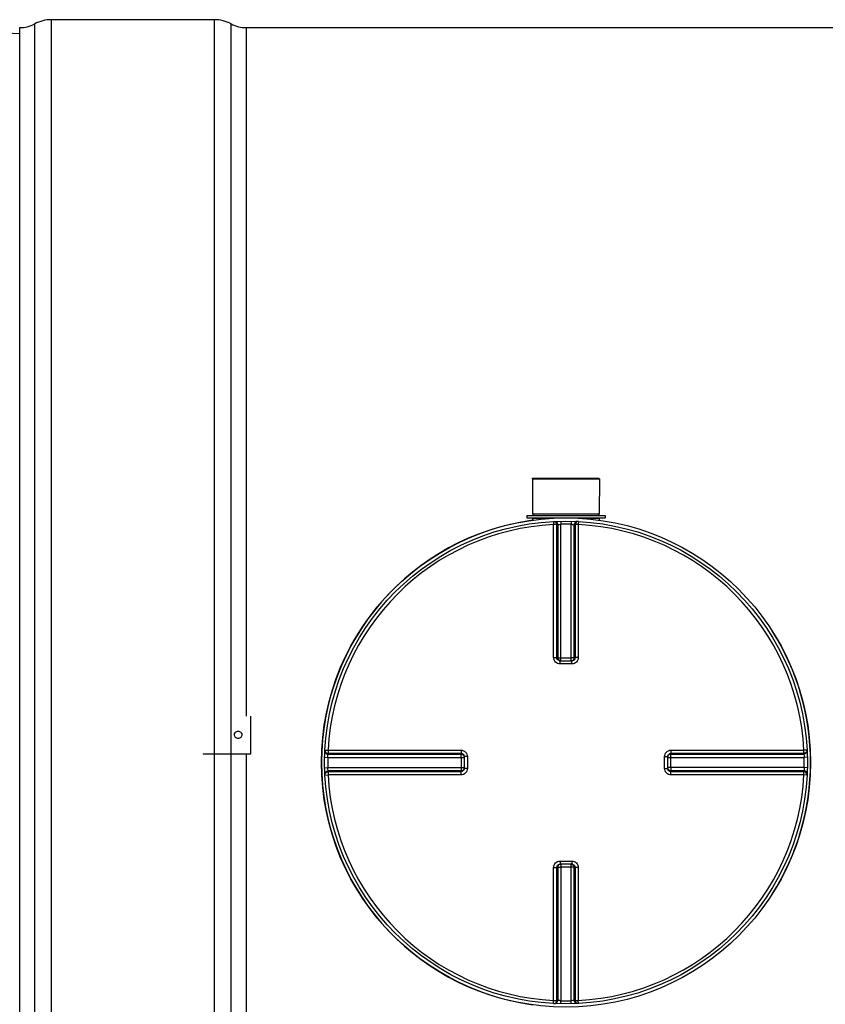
# Model space of a CAD drawing. Header units: millimetres. Extents: x 0 to 297, y 0 to 210.
# Tile 4 of 26: x 53 to 79, y 80 to 111. Entities that reach past the tile are written whole.
import ezdxf

# ---------------------------------------------------------------- set-up
doc = ezdxf.new("R2010")
doc.units = ezdxf.units.MM
doc.header["$LTSCALE"] = 16.335
doc.layers.get('0').update_dxf_attribs({"linetype": 'CONTINUOUS'})
for name, color, linetype in [('01_GLOBAL', 7, 'CONTINUOUS'), ('08_SURFACES', 7, 'CONTINUOUS'), ('AXES_REF', 7, 'CONTINUOUS')]:
    doc.layers.add(name, color=color, linetype=linetype)

msp = doc.modelspace()

# ---------------------------------------------------------------- linework, layer by layer
at = {"color": 9, "linetype": 'Continuous'}
for p, q in [((53.8, 63.869), (53.8, 110.385)), ((54.329, 63.737), (54.329, 110.517)), ((59.459, 63.737), (59.459, 110.517)), ((59.988, 63.869), (59.988, 110.385)), ((60.459, 110.267), (60.459, 88.589)), ((69.479, 94.817), (70.144, 94.817)), ((70.136, 94.717), (70.141, 94.619)), ((70.141, 90.431), (70.141, 94.619)), ((70.24, 90.43), (70.24, 94.617)), ((70.268, 94.619), (70.268, 90.428)), ((70.366, 94.725), (70.368, 94.628)), ((70.368, 90.33), (70.368, 94.628)), ((70.693, 94.725), (70.691, 94.628)), ((70.691, 90.33), (70.691, 94.628)), ((70.79, 90.428), (70.79, 94.619)), ((70.818, 94.617), (70.818, 90.43)), ((70.915, 94.817), (71.579, 94.817)), ((70.923, 94.717), (70.918, 94.619)), ((70.918, 94.619), (70.918, 90.431)), ((70.24, 90.43), (70.268, 90.428)), ((70.343, 90.231), (70.343, 90.33)), ((70.529, 90.231), (70.343, 90.231)), ((70.368, 90.427), (70.691, 90.427)), ((70.716, 90.231), (70.529, 90.231)), ((70.716, 90.231), (70.716, 90.33)), ((70.79, 90.428), (70.818, 90.43)), ((62.94, 87.52), (63.037, 87.515)), ((63.037, 87.515), (67.225, 87.515)), ((63.037, 87.515), (63.207, 87.515)), ((65.373, 87.515), (65.483, 87.515)), ((73.834, 87.515), (78.022, 87.515)), ((78.119, 87.52), (78.022, 87.515)), ((59.109, 87.409), (59.109, 87.402)), ((60.459, 87.402), (60.459, 63.987)), ((62.931, 87.291), (63.029, 87.289)), ((63.029, 87.289), (67.326, 87.289)), ((63.038, 87.388), (67.228, 87.388)), ((63.039, 87.416), (67.226, 87.416)), ((67.228, 87.388), (67.226, 87.416)), ((67.229, 87.289), (67.229, 86.965)), ((67.425, 87.314), (67.326, 87.314)), ((67.425, 87.314), (67.425, 86.94)), ((73.634, 87.314), (73.733, 87.314)), ((73.634, 86.94), (73.634, 87.314)), ((73.733, 87.289), (78.03, 87.289)), ((73.829, 86.965), (73.829, 87.289)), ((73.833, 87.416), (73.83, 87.388)), ((73.83, 87.388), (78.021, 87.388)), ((73.833, 87.416), (78.02, 87.416)), ((78.128, 87.291), (78.03, 87.289)), ((62.931, 86.963), (63.029, 86.965)), ((63.029, 86.965), (67.326, 86.965)), ((67.228, 86.866), (63.038, 86.866)), ((67.226, 86.838), (63.039, 86.838)), ((67.226, 86.838), (67.228, 86.866)), ((67.425, 86.94), (67.326, 86.94)), ((73.634, 86.94), (73.733, 86.94)), ((78.03, 86.965), (73.733, 86.965)), ((73.83, 86.866), (73.833, 86.838)), ((78.021, 86.866), (73.83, 86.866)), ((78.02, 86.838), (73.833, 86.838)), ((78.128, 86.963), (78.03, 86.965)), ((62.94, 86.733), (63.037, 86.738)), ((67.225, 86.738), (63.037, 86.738)), ((65.372, 86.738), (65.147, 86.738)), ((66.021, 86.739), (65.807, 86.738)), ((78.022, 86.738), (73.834, 86.738)), ((78.119, 86.733), (78.022, 86.738)), ((70.343, 84.022), (70.343, 83.924)), ((70.343, 84.022), (70.529, 84.022)), ((70.529, 84.022), (70.716, 84.022)), ((70.716, 84.022), (70.716, 83.924)), ((70.141, 79.634), (70.141, 83.822)), ((70.268, 83.826), (70.24, 83.823)), ((70.24, 79.637), (70.24, 83.823)), ((70.268, 83.826), (70.268, 79.635)), ((70.368, 83.924), (70.368, 79.626)), ((70.691, 83.827), (70.368, 83.827)), ((70.691, 79.626), (70.691, 83.924)), ((70.79, 79.635), (70.79, 83.826)), ((70.818, 83.823), (70.79, 83.826)), ((70.818, 83.823), (70.818, 79.637)), ((70.918, 83.822), (70.918, 79.634)), ((70.136, 79.537), (70.141, 79.634)), ((70.366, 79.529), (70.368, 79.626)), ((70.693, 79.529), (70.691, 79.626)), ((70.923, 79.537), (70.918, 79.634))]:
    msp.add_line(p, q, dxfattribs=at)
at = {"color": 7, "linetype": 'Continuous'}
for p, q in [((59.459, 110.517), (54.329, 110.517)), ((53.329, 110.067), (52.189, 110.127)), ((53.329, 63.987), (53.329, 110.267)), ((60.459, 110.267), (123.62, 110.267)), ((69.474, 96.057), (69.479, 94.957)), ((69.474, 96.057), (71.584, 96.057)), ((71.584, 96.057), (71.579, 94.957)), ((69.299, 94.907), (69.299, 94.827)), ((69.299, 94.907), (71.759, 94.907)), ((69.479, 94.957), (69.529, 94.907)), ((69.479, 94.957), (71.579, 94.957)), ((71.579, 94.957), (71.529, 94.907)), ((71.759, 94.907), (71.759, 94.827)), ((69.299, 94.827), (71.759, 94.827)), ((69.479, 94.817), (69.479, 94.755)), ((71.579, 94.817), (71.579, 94.755)), ((70.343, 90.33), (70.334, 90.331)), ((70.343, 90.33), (70.716, 90.33)), ((70.725, 90.331), (70.716, 90.33)), ((67.326, 87.323), (67.326, 87.323)), ((67.326, 87.323), (67.326, 87.314)), ((67.326, 87.314), (67.326, 86.94)), ((73.733, 87.314), (73.733, 87.323)), ((73.733, 86.94), (73.733, 87.314)), ((67.326, 86.94), (67.326, 86.931)), ((67.326, 86.931), (67.326, 86.931)), ((73.733, 86.931), (73.733, 86.94)), ((70.334, 83.923), (70.343, 83.924)), ((70.716, 83.924), (70.343, 83.924)), ((70.716, 83.924), (70.725, 83.923))]:
    msp.add_line(p, q, dxfattribs=at)
at = {"color": 3, "linetype": 'Continuous'}
msp.add_line((59.109, 87.402), (60.607, 87.402), dxfattribs=at)
at = {"color": 9, "linetype": 'Continuous'}
for points in [[(63.691, 87.515), (63.844, 87.515), (63.992, 87.515), (64.135, 87.515), (64.275, 87.515), (64.41, 87.515), (64.542, 87.515), (64.669, 87.515), (64.793, 87.515), (64.914, 87.515), (65.032, 87.515), (65.148, 87.515), (65.373, 87.515)], [(65.915, 87.515), (66.022, 87.515), (66.131, 87.515)], [(66.241, 87.515), (66.352, 87.515), (66.466, 87.515)], [(66.582, 87.515), (66.702, 87.515), (66.826, 87.515), (66.954, 87.516), (67.087, 87.516), (67.225, 87.515)], [(65.147, 86.738), (65.031, 86.738), (64.914, 86.738), (64.793, 86.738), (64.668, 86.738), (64.541, 86.738), (64.41, 86.738), (64.274, 86.738), (64.135, 86.738), (63.991, 86.738), (63.843, 86.738), (63.691, 86.738), (63.534, 86.738), (63.373, 86.738), (63.207, 86.738)], [(65.699, 86.738), (65.591, 86.738), (65.482, 86.738)], [(67.225, 86.738), (67.087, 86.738), (66.954, 86.738), (66.825, 86.738), (66.701, 86.739), (66.581, 86.738), (66.465, 86.738), (66.351, 86.739), (66.24, 86.738), (66.13, 86.738), (66.021, 86.739)]]:
    msp.add_lwpolyline(points, dxfattribs=at)
at = {"color": 7, "linetype": 'Continuous'}
msp.add_circle((70.529, 87.127), 7.6, dxfattribs=at)
for centre, radius, start, end in [((53.329, 111.267), 1, 270, 298.0725), ((54.329, 109.392), 1.125, 90, 118.0725), ((59.459, 109.392), 1.125, 61.9275, 90), ((60.459, 111.267), 1, 241.9275, 270), ((70.529, 87.127), 7.7, 97.8374, 262.1626), ((69.469, 94.817), 0.01, 0, 90), ((71.589, 94.817), 0.01, 90, 180), ((70.529, 87.127), 7.7, 327.4446, 32.5554)]:
    msp.add_arc(centre, radius, start, end, dxfattribs=at)
at = {"color": 9, "linetype": 'Continuous'}
for centre, radius, start, end in [((70.529, 87.127), 7.503, 92.9675, 177.0325), ((70.629, 87.129), 7.498, 92.7532, 92.9681), ((70.529, 87.132), 7.498, 90, 91.236), ((70.529, 87.132), 7.498, 88.764, 90), ((70.43, 87.129), 7.498, 87.0319, 87.2468), ((70.529, 87.127), 7.503, 2.9675, 87.0325), ((70.344, 90.437), 0.107, 252.9521, 258.38), ((70.343, 90.435), 0.105, 258.3693, 264.7148), ((70.368, 99.008), 8.581, 269.8533, 270.0002), ((70.691, 99.012), 8.585, 269.9999, 270.1443), ((70.691, 90.427), 0.0985, 284.9841, 292.5387), ((70.691, 90.426), 0.0981, 292.5703, 300.1619), ((70.525, 87.127), 7.498, 178.7642, 181.2358), ((70.529, 87.028), 7.5, 177.0319, 177.2468), ((58.648, 87.289), 8.581, 359.9998, 0.1467), ((73.838, 87.313), 0.105, 168.3693, 174.7148), ((73.829, 87.289), 0.0985, 157.4613, 165.0159), ((73.84, 87.313), 0.107, 162.9521, 168.38), ((73.829, 87.289), 0.0981, 149.8381, 157.4297), ((82.415, 87.289), 8.585, 179.8557, 180.0001), ((70.53, 87.028), 7.5, 2.7532, 2.9681), ((70.534, 87.127), 7.498, 358.7642, 1.2358), ((70.529, 87.226), 7.5, 182.7532, 182.9681), ((58.644, 86.965), 8.585, 359.8557, 0.0001), ((67.23, 86.965), 0.0981, 329.8381, 337.4297), ((67.23, 86.965), 0.0985, 337.4613, 345.0159), ((67.22, 86.941), 0.106, 345.1861, 349.982), ((67.229, 86.965), 0.0997, 345.0029, 348.3948), ((67.221, 86.941), 0.105, 349.9788, 354.5832), ((82.411, 86.965), 8.581, 179.9998, 180.1467), ((70.53, 87.226), 7.5, 357.0319, 357.2468), ((70.529, 87.127), 7.503, 182.9675, 267.0325), ((70.529, 87.127), 7.503, 272.9675, 357.0325), ((70.367, 83.828), 0.0981, 112.5703, 120.1619), ((70.367, 83.827), 0.0985, 104.9841, 112.5387), ((70.368, 75.242), 8.585, 89.9999, 90.1443), ((70.691, 75.246), 8.581, 89.8533, 90.0002), ((70.716, 83.819), 0.105, 78.3693, 84.7148), ((70.715, 83.817), 0.107, 72.9521, 78.38), ((70.629, 87.125), 7.498, 267.0319, 267.2468), ((70.529, 87.122), 7.498, 268.764, 271.236), ((70.43, 87.125), 7.498, 272.7532, 272.9681)]:
    msp.add_arc(centre, radius, start, end, dxfattribs=at)
for points, knots in [([(70.136, 94.717), (70.162, 94.718), (70.218, 94.698), (70.24, 94.643), (70.24, 94.617)], [0, 0, 0, 0, 0.498597, 1, 1, 1, 1]), ([(70.24, 94.617), (70.237, 94.618), (70.204, 94.619), (70.171, 94.619), (70.141, 94.619)], [0, 0, 0, 0, 0.109221, 1, 1, 1, 1]), ([(70.164, 94.718), (70.19, 94.719), (70.246, 94.699), (70.268, 94.645), (70.268, 94.619)], [0, 0, 0, 0, 0.498599, 1, 1, 1, 1]), ([(70.268, 94.619), (70.272, 94.62), (70.305, 94.623), (70.338, 94.626), (70.368, 94.628)], [0, 0, 0, 0, 0.109867, 1, 1, 1, 1]), ([(70.691, 94.628), (70.703, 94.627), (70.736, 94.625), (70.77, 94.625), (70.79, 94.619)], [0, 0, 0, 0, 0.355616, 1, 1, 1, 1]), ([(70.894, 94.718), (70.868, 94.719), (70.813, 94.699), (70.79, 94.645), (70.79, 94.619)], [0, 0, 0, 0, 0.498599, 1, 1, 1, 1]), ([(70.923, 94.717), (70.897, 94.718), (70.841, 94.698), (70.818, 94.643), (70.818, 94.617)], [0, 0, 0, 0, 0.498567, 1, 1, 1, 1]), ([(70.918, 94.619), (70.906, 94.619), (70.873, 94.618), (70.839, 94.621), (70.818, 94.617)], [0, 0, 0, 0, 0.356334, 1, 1, 1, 1]), ([(70.141, 90.431), (70.153, 90.431), (70.186, 90.431), (70.219, 90.432), (70.24, 90.43)], [0, 0, 0, 0, 0.356432, 1, 1, 1, 1]), ([(70.343, 90.231), (70.291, 90.231), (70.185, 90.273), (70.141, 90.38), (70.141, 90.431)], [0, 0, 0, 0, 0.50046, 1, 1, 1, 1]), ([(70.268, 90.428), (70.271, 90.428), (70.297, 90.427), (70.323, 90.427), (70.346, 90.427)], [0, 0, 0, 0, 0.108162, 1, 1, 1, 1]), ([(70.79, 90.428), (70.788, 90.428), (70.762, 90.427), (70.736, 90.427), (70.713, 90.427)], [0, 0, 0, 0, 0.108156, 1, 1, 1, 1]), ([(70.918, 90.431), (70.918, 90.38), (70.874, 90.273), (70.767, 90.231), (70.716, 90.231)], [0, 0, 0, 0, 0.499825, 1, 1, 1, 1]), ([(70.818, 90.43), (70.818, 90.406), (70.798, 90.355), (70.75, 90.333), (70.725, 90.331)], [0, 0, 0, 0, 0.500557, 1, 1, 1, 1]), ([(70.918, 90.431), (70.906, 90.431), (70.873, 90.431), (70.84, 90.432), (70.818, 90.43)], [0, 0, 0, 0, 0.356432, 1, 1, 1, 1]), ([(62.938, 87.492), (62.937, 87.466), (62.957, 87.41), (63.012, 87.388), (63.038, 87.388)], [0, 0, 0, 0, 0.498599, 1, 1, 1, 1]), ([(62.94, 87.52), (62.938, 87.494), (62.958, 87.439), (63.013, 87.416), (63.039, 87.416)], [0, 0, 0, 0, 0.498567, 1, 1, 1, 1]), ([(63.037, 87.515), (63.037, 87.503), (63.038, 87.47), (63.035, 87.437), (63.039, 87.416)], [0, 0, 0, 0, 0.356334, 1, 1, 1, 1]), ([(67.225, 87.515), (67.225, 87.503), (67.225, 87.47), (67.224, 87.437), (67.226, 87.416)], [0, 0, 0, 0, 0.356428, 1, 1, 1, 1]), ([(67.225, 87.515), (67.276, 87.515), (67.383, 87.472), (67.425, 87.365), (67.425, 87.314)], [0, 0, 0, 0, 0.499829, 1, 1, 1, 1]), ([(73.634, 87.314), (73.634, 87.365), (73.676, 87.472), (73.783, 87.515), (73.834, 87.515)], [0, 0, 0, 0, 0.50046, 1, 1, 1, 1]), ([(73.834, 87.515), (73.834, 87.503), (73.833, 87.47), (73.835, 87.437), (73.833, 87.416)], [0, 0, 0, 0, 0.356432, 1, 1, 1, 1]), ([(78.119, 87.52), (78.121, 87.494), (78.1, 87.439), (78.046, 87.416), (78.02, 87.416)], [0, 0, 0, 0, 0.498597, 1, 1, 1, 1]), ([(78.02, 87.416), (78.02, 87.419), (78.021, 87.453), (78.022, 87.486), (78.022, 87.515)], [0, 0, 0, 0, 0.109221, 1, 1, 1, 1]), ([(78.121, 87.492), (78.122, 87.466), (78.102, 87.41), (78.047, 87.388), (78.021, 87.388)], [0, 0, 0, 0, 0.498599, 1, 1, 1, 1]), ([(63.029, 87.289), (63.029, 87.3), (63.032, 87.333), (63.032, 87.367), (63.038, 87.388)], [0, 0, 0, 0, 0.355616, 1, 1, 1, 1]), ([(67.226, 87.416), (67.25, 87.416), (67.301, 87.396), (67.323, 87.347), (67.326, 87.323)], [0, 0, 0, 0, 0.500599, 1, 1, 1, 1]), ([(67.229, 87.311), (67.229, 87.32), (67.229, 87.346), (67.23, 87.372), (67.228, 87.388)], [0, 0, 0, 0, 0.367753, 1, 1, 1, 1]), ([(73.829, 87.31), (73.829, 87.32), (73.83, 87.346), (73.829, 87.372), (73.83, 87.388)], [0, 0, 0, 0, 0.367614, 1, 1, 1, 1]), ([(78.021, 87.388), (78.022, 87.384), (78.026, 87.351), (78.029, 87.318), (78.03, 87.289)], [0, 0, 0, 0, 0.109867, 1, 1, 1, 1]), ([(62.938, 86.762), (62.937, 86.788), (62.957, 86.843), (63.012, 86.866), (63.038, 86.866)], [0, 0, 0, 0, 0.498599, 1, 1, 1, 1]), ([(62.94, 86.733), (62.938, 86.759), (62.958, 86.815), (63.013, 86.838), (63.039, 86.838)], [0, 0, 0, 0, 0.498597, 1, 1, 1, 1]), ([(63.038, 86.866), (63.037, 86.869), (63.033, 86.903), (63.03, 86.936), (63.029, 86.965)], [0, 0, 0, 0, 0.109867, 1, 1, 1, 1]), ([(63.039, 86.838), (63.038, 86.834), (63.038, 86.801), (63.037, 86.768), (63.037, 86.738)], [0, 0, 0, 0, 0.109221, 1, 1, 1, 1]), ([(67.225, 86.738), (67.225, 86.75), (67.225, 86.783), (67.224, 86.817), (67.226, 86.838)], [0, 0, 0, 0, 0.356432, 1, 1, 1, 1]), ([(67.425, 86.94), (67.425, 86.889), (67.383, 86.782), (67.276, 86.738), (67.225, 86.738)], [0, 0, 0, 0, 0.500171, 1, 1, 1, 1]), ([(67.229, 86.944), (67.229, 86.934), (67.229, 86.908), (67.23, 86.882), (67.228, 86.866)], [0, 0, 0, 0, 0.367614, 1, 1, 1, 1]), ([(73.834, 86.738), (73.783, 86.738), (73.676, 86.782), (73.634, 86.889), (73.634, 86.94)], [0, 0, 0, 0, 0.499825, 1, 1, 1, 1]), ([(73.833, 86.838), (73.808, 86.838), (73.758, 86.858), (73.735, 86.907), (73.733, 86.931)], [0, 0, 0, 0, 0.500557, 1, 1, 1, 1]), ([(73.829, 86.943), (73.829, 86.934), (73.83, 86.908), (73.829, 86.882), (73.83, 86.866)], [0, 0, 0, 0, 0.367753, 1, 1, 1, 1]), ([(73.834, 86.738), (73.834, 86.75), (73.833, 86.783), (73.835, 86.817), (73.833, 86.838)], [0, 0, 0, 0, 0.356432, 1, 1, 1, 1]), ([(78.119, 86.733), (78.121, 86.759), (78.1, 86.815), (78.046, 86.838), (78.02, 86.838)], [0, 0, 0, 0, 0.498567, 1, 1, 1, 1]), ([(78.022, 86.738), (78.022, 86.75), (78.021, 86.783), (78.024, 86.817), (78.02, 86.838)], [0, 0, 0, 0, 0.356334, 1, 1, 1, 1]), ([(78.03, 86.965), (78.03, 86.953), (78.027, 86.92), (78.027, 86.886), (78.021, 86.866)], [0, 0, 0, 0, 0.355616, 1, 1, 1, 1]), ([(78.121, 86.762), (78.122, 86.788), (78.102, 86.843), (78.047, 86.866), (78.021, 86.866)], [0, 0, 0, 0, 0.498599, 1, 1, 1, 1]), ([(70.141, 83.822), (70.141, 83.874), (70.185, 83.98), (70.291, 84.022), (70.343, 84.022)], [0, 0, 0, 0, 0.499825, 1, 1, 1, 1]), ([(70.716, 84.022), (70.767, 84.022), (70.874, 83.98), (70.918, 83.874), (70.918, 83.822)], [0, 0, 0, 0, 0.50046, 1, 1, 1, 1]), ([(70.141, 83.822), (70.153, 83.822), (70.186, 83.823), (70.219, 83.821), (70.24, 83.823)], [0, 0, 0, 0, 0.356432, 1, 1, 1, 1]), ([(70.24, 83.823), (70.24, 83.848), (70.26, 83.898), (70.309, 83.921), (70.334, 83.923)], [0, 0, 0, 0, 0.500557, 1, 1, 1, 1]), ([(70.268, 83.826), (70.271, 83.826), (70.297, 83.827), (70.323, 83.827), (70.346, 83.827)], [0, 0, 0, 0, 0.108156, 1, 1, 1, 1]), ([(70.79, 83.826), (70.788, 83.826), (70.762, 83.827), (70.736, 83.827), (70.713, 83.827)], [0, 0, 0, 0, 0.108162, 1, 1, 1, 1]), ([(70.918, 83.822), (70.906, 83.822), (70.873, 83.823), (70.84, 83.821), (70.818, 83.823)], [0, 0, 0, 0, 0.356432, 1, 1, 1, 1]), ([(70.136, 79.537), (70.162, 79.536), (70.218, 79.556), (70.24, 79.61), (70.24, 79.637)], [0, 0, 0, 0, 0.498567, 1, 1, 1, 1]), ([(70.141, 79.634), (70.153, 79.634), (70.186, 79.635), (70.219, 79.632), (70.24, 79.637)], [0, 0, 0, 0, 0.356334, 1, 1, 1, 1]), ([(70.164, 79.536), (70.19, 79.534), (70.246, 79.555), (70.268, 79.609), (70.268, 79.635)], [0, 0, 0, 0, 0.498599, 1, 1, 1, 1]), ([(70.368, 79.626), (70.356, 79.627), (70.323, 79.629), (70.289, 79.629), (70.268, 79.635)], [0, 0, 0, 0, 0.355616, 1, 1, 1, 1]), ([(70.79, 79.635), (70.787, 79.634), (70.754, 79.63), (70.721, 79.627), (70.691, 79.626)], [0, 0, 0, 0, 0.109867, 1, 1, 1, 1]), ([(70.894, 79.536), (70.868, 79.534), (70.813, 79.555), (70.79, 79.609), (70.79, 79.635)], [0, 0, 0, 0, 0.498599, 1, 1, 1, 1]), ([(70.818, 79.637), (70.822, 79.636), (70.855, 79.635), (70.888, 79.634), (70.918, 79.634)], [0, 0, 0, 0, 0.109221, 1, 1, 1, 1]), ([(70.923, 79.537), (70.897, 79.536), (70.841, 79.556), (70.818, 79.61), (70.818, 79.637)], [0, 0, 0, 0, 0.498567, 1, 1, 1, 1])]:
    msp.add_open_spline(points, degree=3, knots=knots, dxfattribs=at)
for points in [[(70.312, 90.335), (70.274, 90.347), (70.24, 90.39), (70.24, 90.43)], [(70.268, 90.428), (70.268, 90.386), (70.307, 90.338), (70.348, 90.33)], [(70.741, 90.341), (70.77, 90.358), (70.79, 90.395), (70.79, 90.428)], [(67.228, 87.388), (67.27, 87.388), (67.318, 87.35), (67.326, 87.309)], [(73.737, 87.344), (73.749, 87.382), (73.793, 87.416), (73.833, 87.416)], [(73.744, 87.338), (73.761, 87.367), (73.797, 87.388), (73.83, 87.388)], [(67.323, 86.914), (67.312, 86.874), (67.267, 86.838), (67.226, 86.838)], [(67.315, 86.916), (67.298, 86.887), (67.262, 86.866), (67.228, 86.866)], [(73.83, 86.866), (73.788, 86.866), (73.741, 86.904), (73.733, 86.945)], [(70.318, 83.912), (70.289, 83.896), (70.268, 83.859), (70.268, 83.826)], [(70.79, 83.826), (70.79, 83.868), (70.752, 83.915), (70.711, 83.924)], [(70.747, 83.919), (70.785, 83.907), (70.818, 83.863), (70.818, 83.823)]]:
    msp.add_open_spline(points, degree=3, dxfattribs=at)
at = {"layer": '01_GLOBAL', "color": 7, "linetype": 'Continuous'}
msp.add_circle((70.529, 87.127), 7.7, dxfattribs=at)
at = {"layer": '08_SURFACES', "color": 7, "linetype": 'Continuous'}
msp.add_line((60.607, 87.402), (60.607, 88.589), dxfattribs=at)
for centre, start, end in [((60.201, 87.999), 180.0012, 181.8589), ((60.212, 87.999), 358.1411, 359.9988)]:
    msp.add_arc(centre, 0.115, start, end, dxfattribs=at)
for points, knots in [([(60.087, 87.999), (60.087, 88.029), (60.113, 88.092), (60.207, 88.129), (60.3, 88.092), (60.327, 88.029), (60.327, 87.999)], [0, 0, 0, 0, 0.248448, 0.5, 0.751552, 1, 1, 1, 1]), ([(60.327, 87.995), (60.326, 87.966), (60.298, 87.905), (60.207, 87.869), (60.115, 87.905), (60.088, 87.966), (60.087, 87.995)], [0, 0, 0, 0, 0.248488, 0.5, 0.751512, 1, 1, 1, 1])]:
    msp.add_open_spline(points, degree=3, knots=knots, dxfattribs=at)
at = {"layer": '08_SURFACES', "color": 3, "linetype": 'Continuous'}
msp.add_open_spline([(60.087, 88.003), (60.09, 88.031), (60.119, 88.088), (60.207, 88.12), (60.294, 88.088), (60.323, 88.031), (60.326, 88.003)], degree=3, knots=[0, 0, 0, 0, 0.248559, 0.5, 0.751441, 1, 1, 1, 1], dxfattribs=at)
at = {"layer": 'AXES_REF', "color": 7, "linetype": 'Continuous'}
for p, q in [((69.479, 96.057), (69.479, 96.077)), ((69.479, 96.077), (71.579, 96.077)), ((71.579, 96.057), (71.579, 96.077))]:
    msp.add_line(p, q, dxfattribs=at)

doc.saveas('drawing.dxf')
